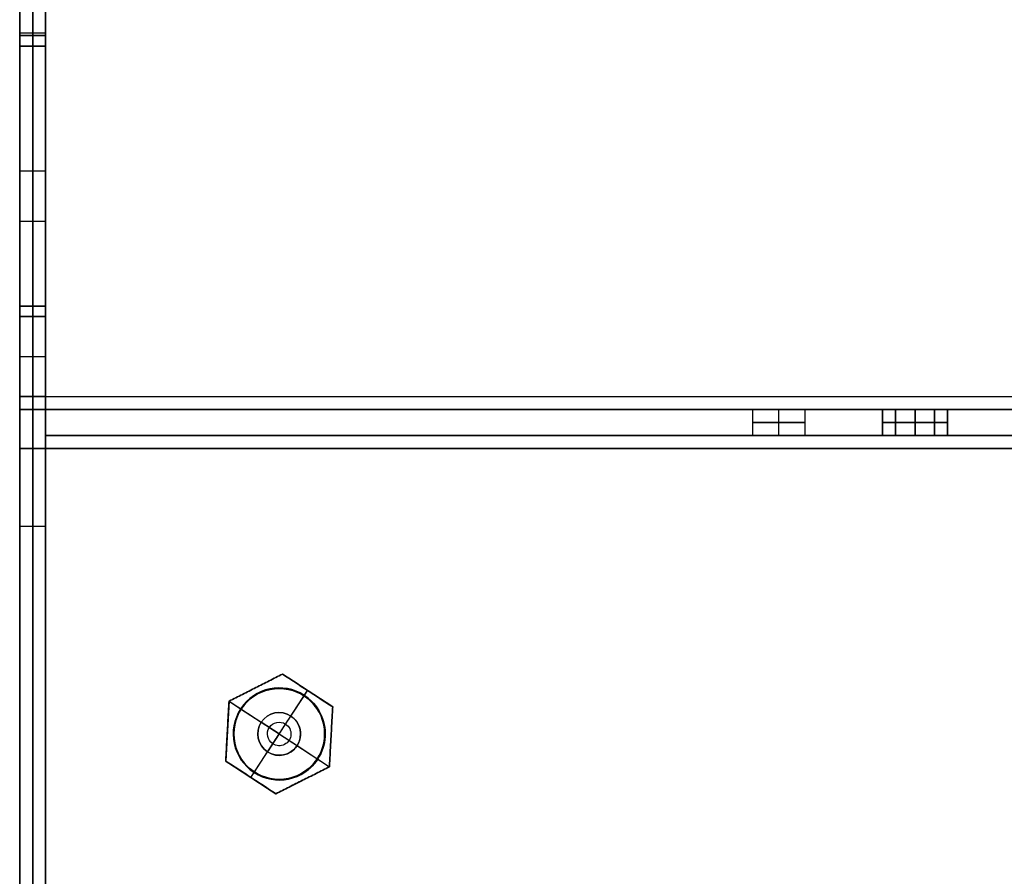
# Model space of a CAD drawing. Header units: millimetres. Extents: x -175 to 175, y -101 to 102.
# Tile 31 of 133: x -144 to -68, y 1 to 67. Entities that reach past the tile are written whole.
import ezdxf

# ---------------------------------------------------------------- set-up
doc = ezdxf.new("R2010")
doc.units = ezdxf.units.MM
doc.layers.add('Livello 01', color=7, linetype='Continuous')

msp = doc.modelspace()

# ---------------------------------------------------------------- linework, layer by layer
at = {"layer": 'Livello 01', "color": 254, "true_color": 0xcad1ee}
for p, q in [((-144, 101.5, -110.5), (-144, -19, -110.5)), ((-142, 101.5, -110.5), (-142, -19, -110.5)), ((-142, 98.5, -197.5), (-142, 37.5, -197.5)), ((-142, 98.5, -23.5), (-142, 37.5, -23.5)), ((-143, 91.5, -283.5), (-143, -36.5, -283.5)), ((-143, -36.5, 62.5), (-143, 91.5, 62.5)), ((-142, 65.508, -199.5), (-144, 65.508, -199.5)), ((-142, 65.508, -21.5), (-144, 65.508, -21.5)), ((-143, 65.31, -20.903), (-143, 44.456, 7.097)), ((-143, 44.456, -228.097), (-143, 65.31, -200.097)), ((-143, 37.5, -22.5), (-143, 64.508, -22.5)), ((-143, 64.508, -198.5), (-143, 37.5, -198.5)), ((-144, 54.883, -6.903), (-142, 54.883, -6.903)), ((-144, 54.883, -214.097), (-142, 54.883, -214.097)), ((-144, 51.004, -22.5), (-142, 51.004, -22.5)), ((-144, 51.004, -198.5), (-142, 51.004, -198.5)), ((-143, 43.654, 7.5), (-143, 37.5, 7.5)), ((-143, 37.5, -228.5), (-143, 43.654, -228.5)), ((-144, 40.577, 7.5), (-142, 40.577, 7.5)), ((-144, 40.577, -228.5), (-142, 40.577, -228.5)), ((-142, 37.5, -23), (-142, 34.902, -23)), ((-142, 34.902, -198), (-142, 37.5, -198)), ((-144, 36.5, -7.5), (-142, 36.5, -7.5)), ((-144, 36.5, -213.5), (-142, 36.5, -213.5)), ((-143, 36.5, -21.5), (-143, 36.5, 6.5)), ((-143, 36.5, -227.5), (-143, 36.5, -199.5)), ((-142, 36.5, -241), (-142, 34.5, -241)), ((-77.5, 36.5, -240.5), (-142, 36.5, -240.5)), ((-142, 34.5, 20), (-142, 36.5, 20)), ((-77.5, 36.5, 19.5), (-142, 36.5, 19.5)), ((-85.5, 34.5, -214.5), (-85.5, 36.5, -214.5)), ((-85.5, 34.5, -273.5), (-85.5, 36.5, -273.5)), ((-85.5, 34.5, 48.5), (-85.5, 36.5, 48.5)), ((-85.5, 34.5, -10.5), (-85.5, 36.5, -10.5)), ((-85.5, 34.5, -6.5), (-85.5, 36.5, -6.5)), ((-85.5, 34.5, 52.5), (-85.5, 36.5, 52.5)), ((-85.5, 34.5, -269.5), (-85.5, 36.5, -269.5)), ((-85.5, 34.5, -210.5), (-85.5, 36.5, -210.5)), ((-77.5, 36.5, 21), (-77.5, 34.5, 21)), ((-77.5, 36.5, -242), (-77.5, 34.5, -242)), ((-75, 36.5, 52.5), (-75, 34.5, 52.5)), ((-75, 34.5, -10.5), (-75, 36.5, -10.5)), ((-75, 36.5, -273.5), (-75, 34.5, -273.5)), ((-75, 36.5, -210.5), (-75, 34.5, -210.5)), ((-67.5, 36.5, -240.5), (-72.5, 36.5, -240.5)), ((-67.5, 36.5, 19.5), (-72.5, 36.5, 19.5)), ((-72.5, 36.5, 21), (-72.5, 34.5, 21)), ((-72.5, 36.5, -242), (-72.5, 34.5, -242)), ((-142, 33.5, 63), (-142, 36.098, 63)), ((-142, 36.098, -284), (-142, 33.5, -284)), ((-142, 36, -24.098), (-142, 36, -21.5)), ((-142, 36, -199.5), (-142, 36, -196.902)), ((-142, 35.5, -282.5), (-142, 35.5, -199.5)), ((-142, 35.5, -21.5), (-142, 35.5, 61.5)), ((-142, 35, 61.5), (-142, 35, 64.098)), ((-142, 35, -285.098), (-142, 35, -282.5)), ((-77.5, 35.5, -9.5), (-77.5, 35.5, 51.5)), ((-77.5, 35.5, -272.5), (-77.5, 35.5, -211.5)), ((-73.5, 35.5, 52.5), (-76.5, 35.5, 52.5)), ((-76.5, 35.5, -10.5), (-73.5, 35.5, -10.5)), ((-76.5, 35.5, -273.5), (-73.5, 35.5, -273.5)), ((-76.5, 35.5, -210.5), (-73.5, 35.5, -210.5)), ((-72.5, 35.5, -9.5), (-72.5, 35.5, 51.5)), ((-72.5, 35.5, -272.5), (-72.5, 35.5, -211.5)), ((-77.5, 34.5, -241), (-142, 34.5, -241)), ((-77.5, 34.5, 20), (-142, 34.5, 20)), ((-67.5, 34.5, -241), (-72.5, 34.5, -241)), ((-67.5, 34.5, 20), (-72.5, 34.5, 20)), ((-144, 33.5, 63.5), (-142, 33.5, 63.5)), ((-144, 33.5, 63.5), (-144, -36.5, 63.5)), ((-144, 33.5, -284.5), (-144, -36.5, -284.5)), ((-144, 33.5, -284.5), (-142, 33.5, -284.5)), ((-143, 33.5, 62.5), (-143, 33.5, 64.5)), ((-143, 33.5, -285.5), (-143, 33.5, -283.5)), ((-144, 32.5, -283.5), (-144, 32.5, 62.5)), ((-142, 32.5, -283.5), (-142, 32.5, 62.5)), ((-144, 27.5, -283.5), (-142, 27.5, -283.5)), ((-144, 27.5, 62.5), (-142, 27.5, 62.5)), ((-123.746, 16.112, 64.2), (-127.867, 14.026, 64.2)), ((-119.879, 13.586, 64.2), (-123.746, 16.112, 64.2)), ((-126.188, 8.151, 64.5), (-121.812, 14.849, 64.5)), ((-125.806, 15.069, 64.5), (-125.806, 15.069, 63.9)), ((-123.098, 12.881, 52.5), (-122.058, 14.472, 52.5)), ((-122.058, 14.472, 63.9), (-121.812, 14.849, 63.9)), ((-121.812, 14.849, 64.5), (-121.812, 14.849, 63.9)), ((-127.867, 14.026, 64.2), (-128.121, 9.414, 64.2)), ((-127.867, 14.026, 63.9), (-126.972, 13.442, 63.9)), ((-127.867, 14.026, 64.5), (-120.133, 8.974, 64.5)), ((-126.972, 13.442, 52.5), (-126.972, 13.442, 63.9)), ((-126.972, 13.442, 52.5), (-125.381, 12.402, 52.5)), ((-120.133, 8.974, 64.2), (-119.879, 13.586, 64.2)), ((-125.381, 12.402, 60), (-125.381, 12.402, 52.5)), ((-124, 11.5, 60.991), (-125.381, 12.402, 60)), ((-127.994, 11.72, 64.5), (-127.994, 11.72, 63.9)), ((-127.5, 11.5, 62.5), (-127.5, 11.5, 64.5)), ((-124, 11.5, 60.991), (-124.902, 10.119, 60)), ((-124, 11.5, 60.991), (-122.619, 10.598, 60)), ((-120.5, 11.5, 62.5), (-120.5, 11.5, 64.5)), ((-120.006, 11.28, 64.5), (-120.006, 11.28, 63.9)), ((-125.942, 8.528, 52.5), (-124.902, 10.119, 52.5)), ((-124.902, 10.119, 60), (-124.902, 10.119, 52.5)), ((-122.619, 10.598, 52.5), (-121.028, 9.558, 52.5)), ((-122.619, 10.598, 60), (-122.619, 10.598, 52.5)), ((-128.121, 9.414, 64.2), (-124.254, 6.888, 64.2)), ((-121.028, 9.558, 52.5), (-121.028, 9.558, 63.9)), ((-121.028, 9.558, 63.9), (-120.133, 8.974, 63.9)), ((-126.188, 8.151, 63.9), (-125.942, 8.528, 63.9)), ((-125.942, 8.528, 52.5), (-125.942, 8.528, 63.9)), ((-124.254, 6.888, 64.2), (-120.133, 8.974, 64.2)), ((-126.188, 8.151, 64.5), (-126.188, 8.151, 63.9)), ((-122.194, 7.931, 64.5), (-122.194, 7.931, 63.9))]:
    msp.add_line(p, q, dxfattribs=at)
at = {"layer": 'Livello 01', "color": 254, "true_color": 0xcad1ee, "extrusion": (1, 0, 0)}
for centre, radius, start, end in [((64.508, -199.5, -144), 1, 323.32189, 90), ((64.508, -21.5, -144), 1, 270, 36.67811), ((64.508, -199.5, -142), 1, 323.32189, 90), ((64.508, -21.5, -142), 1, 270, 36.67811), ((43.654, -227.5, -144), 1, 270, 323.32189), ((43.654, 6.5, -144), 1, 36.67811, 90), ((43.654, -227.5, -142), 1, 270, 323.32189), ((43.654, 6.5, -142), 1, 36.67811, 90), ((37.5, -199.5, -144), 1, 90, 180), ((37.5, -227.5, -144), 1, 180, 270), ((37.5, 6.5, -144), 1, 90, 180), ((37.5, -21.5, -144), 1, 180, 270), ((37.5, -199.5, -142), 1, 90, 180), ((37.5, -227.5, -142), 1, 180, 270), ((37.5, 6.5, -142), 1, 90, 180), ((37.5, -21.5, -142), 1, 180, 270), ((37.5, -199.5, -142), 3, 90, 180), ((33.5, 61.5, -142), 3, 0, 90), ((33.5, -282.5, -142), 1, 270, 0)]:
    msp.add_arc(centre, radius, start, end, dxfattribs=at)
at = {"layer": 'Livello 01', "color": 254, "true_color": 0xcad1ee, "extrusion": (-1, 0, 0)}
for centre, radius, start, end in [((-64.508, -199.5, 143), 1, 90, 216.67811), ((-64.508, -21.5, 143), 1, 143.32189, 270), ((-43.654, -227.5, 143), 1, 216.67811, 270), ((-43.654, 6.5, 143), 1, 90, 143.32189), ((-37.5, -199.5, 143), 1, 0, 90), ((-37.5, -227.5, 143), 1, 270, 0), ((-37.5, 6.5, 143), 1, 0, 90), ((-37.5, -21.5, 143), 1, 270, 0), ((-37.5, -21.5, 142), 3, 270, 0), ((-33.5, -282.5, 142), 3, 180, 270), ((-33.5, 61.5, 142), 1, 90, 180)]:
    msp.add_arc(centre, radius, start, end, dxfattribs=at)
at = {"layer": 'Livello 01', "color": 254, "true_color": 0xcad1ee, "extrusion": (0, -1, 0)}
for centre, radius, start, end in [((-85.5, -212.5, -36.5), 2, 180, 0), ((-85.5, -271.5, -36.5), 2, 180, 0), ((-85.5, 50.5, -36.5), 2, 180, 0), ((-85.5, -8.5, -36.5), 2, 180, 0), ((-85.5, -8.5, -36.5), 2, 0, 180), ((-85.5, 50.5, -36.5), 2, 0, 180), ((-85.5, -271.5, -36.5), 2, 0, 180), ((-85.5, -212.5, -36.5), 2, 0, 180), ((-76.5, 51.5, -36.5), 1, 90, 180), ((-76.5, -9.5, -36.5), 1, 180, 270), ((-76.5, -211.5, -36.5), 1, 90, 180), ((-76.5, -272.5, -36.5), 1, 180, 270), ((-73.5, 51.5, -36.5), 1, 0, 90), ((-73.5, -9.5, -36.5), 1, 270, 0), ((-73.5, -211.5, -36.5), 1, 0, 90), ((-73.5, -272.5, -36.5), 1, 270, 0), ((-76.5, 51.5, -35.5), 1, 90, 180), ((-76.5, -9.5, -35.5), 1, 180, 270), ((-76.5, -211.5, -35.5), 1, 90, 180), ((-76.5, -272.5, -35.5), 1, 180, 270), ((-73.5, 51.5, -35.5), 1, 0, 90), ((-73.5, -9.5, -35.5), 1, 270, 0), ((-73.5, -211.5, -35.5), 1, 0, 90), ((-73.5, -272.5, -35.5), 1, 270, 0), ((-85.5, -8.5, -34.5), 2, 0, 180), ((-85.5, 50.5, -34.5), 2, 0, 180), ((-85.5, -271.5, -34.5), 2, 0, 180), ((-85.5, -212.5, -34.5), 2, 0, 180), ((-76.5, 51.5, -34.5), 1, 90, 180), ((-76.5, -9.5, -34.5), 1, 180, 270), ((-76.5, -211.5, -34.5), 1, 90, 180), ((-76.5, -272.5, -34.5), 1, 180, 270), ((-73.5, 51.5, -34.5), 1, 0, 90), ((-73.5, -9.5, -34.5), 1, 270, 0), ((-73.5, -211.5, -34.5), 1, 0, 90), ((-73.5, -272.5, -34.5), 1, 270, 0)]:
    msp.add_arc(centre, radius, start, end, dxfattribs=at)
at = {"layer": 'Livello 01', "color": 254, "true_color": 0xcad1ee, "extrusion": (0, 1, 0)}
for centre, start, end in [((85.5, -212.5, 35.5), 180, 0), ((85.5, -271.5, 35.5), 180, 0), ((85.5, 50.5, 35.5), 180, 0), ((85.5, -8.5, 35.5), 180, 0), ((85.5, -8.5, 35.5), 0, 180), ((85.5, 50.5, 35.5), 0, 180), ((85.5, -271.5, 35.5), 0, 180), ((85.5, -212.5, 35.5), 0, 180), ((85.5, -212.5, 34.5), 180, 0), ((85.5, -271.5, 34.5), 180, 0), ((85.5, 50.5, 34.5), 180, 0), ((85.5, -8.5, 34.5), 180, 0)]:
    msp.add_arc(centre, 2, start, end, dxfattribs=at)
at = {"layer": 'Livello 01', "color": 254, "true_color": 0xcad1ee, "extrusion": (0, 0, -1)}
for centre, radius, start, end in [((124, 11.5, -64.5), 3.5, 270, 90), ((124, 11.5, -63.9), 3.55, 123.15762, 303.15762), ((124, 11.5, -62.5), 3.5, 90, 270), ((124, 11.5, -64.5), 3.5, 90, 270), ((124, 11.5, -60), 1.65, 303.15762, 123.15762), ((124, 11.5, -56.25), 1.65, 303.15762, 123.15762), ((124, 11.5, -60.446), 0.908, 303.15762, 123.15762), ((124, 11.5, -56.25), 1.65, 123.15762, 303.15762), ((124, 11.5, -60.446), 0.908, 123.15762, 303.15762)]:
    msp.add_arc(centre, radius, start, end, dxfattribs=at)
at = {"layer": 'Livello 01', "color": 254, "true_color": 0xcad1ee}
for centre, radius, start, end in [((-124, 11.5, 52.5), 3.55, 56.84238, 236.84238), ((-124, 11.5, 63.9), 3.55, 56.84238, 236.84238), ((-124, 11.5, 58.2), 3.55, 56.84238, 236.84238), ((-124, 11.5, 62.5), 3.5, 90, 270), ((-124, 11.5, 63.5), 3.5, 90, 270), ((-124, 11.5, 52.5), 3.55, 236.84238, 56.84238), ((-124, 11.5, 58.2), 3.55, 236.84238, 56.84238), ((-124, 11.5, 63.5), 3.5, 270, 90), ((-124, 11.5, 52.5), 1.65, 56.84238, 236.84238), ((-124, 11.5, 60), 1.65, 236.84238, 56.84238), ((-124, 11.5, 52.5), 1.65, 236.84238, 56.84238)]:
    msp.add_arc(centre, radius, start, end, dxfattribs=at)
for points in [[(-142, 98.5, -198.5), (-142, 37.5, -198.5)], [(-142, 37.5, -196.5), (-142, 98.5, -196.5)], [(-142, 98.5, -22.5), (-142, 37.5, -22.5)], [(-142, 98.5, -24.5), (-142, 37.5, -24.5)], [(-144, 91.5, -283.5), (-144, -36.5, -283.5)], [(-144, -36.5, 62.5), (-144, 91.5, 62.5)], [(-142, -36.5, -283.5), (-142, 91.5, -283.5)], [(-142, 91.5, 62.5), (-142, -36.5, 62.5)], [(-144, 65.31, -20.903), (-144, 44.456, 7.097)], [(-142, 65.31, -20.903), (-144, 65.31, -20.903)], [(-144, 44.456, -228.097), (-144, 65.31, -200.097)], [(-144, 65.31, -200.097), (-142, 65.31, -200.097)], [(-142, 65.31, -20.903), (-142, 44.456, 7.097)], [(-142, 44.456, -228.097), (-142, 65.31, -200.097)], [(-144, 64.508, -198.5), (-144, 37.5, -198.5)], [(-144, 37.5, -22.5), (-144, 64.508, -22.5)], [(-144, 64.508, -22.5), (-142, 64.508, -22.5)], [(-142, 64.508, -198.5), (-144, 64.508, -198.5)], [(-142, 64.508, -198.5), (-142, 37.5, -198.5)], [(-142, 37.5, -22.5), (-142, 64.508, -22.5)], [(-144, 44.456, 7.097), (-142, 44.456, 7.097)], [(-142, 44.456, -228.097), (-144, 44.456, -228.097)], [(-144, 37.5, -228.5), (-144, 43.654, -228.5)], [(-144, 43.654, 7.5), (-144, 37.5, 7.5)], [(-142, 43.654, 7.5), (-144, 43.654, 7.5)], [(-144, 43.654, -228.5), (-142, 43.654, -228.5)], [(-142, 37.5, -228.5), (-142, 43.654, -228.5)], [(-142, 43.654, 7.5), (-142, 37.5, 7.5)], [(-142, 37.5, -22.5), (-144, 37.5, -22.5)], [(-144, 37.5, 7.5), (-142, 37.5, 7.5)], [(-144, 37.5, -198.5), (-142, 37.5, -198.5)], [(-142, 37.5, -228.5), (-144, 37.5, -228.5)], [(-142, 37.5, -198.5), (-142, 37.5, -196.5)], [(-142, 37.5, -198.5), (-142, 36.5, -198.5)], [(-142, 37.5, -196.5), (142, 37.5, -196.5)], [(-142, 37.5, -22.5), (-142, 36.5, -22.5)], [(-142, 37.5, -24.5), (142, 37.5, -24.5)], [(-142, 37.5, -24.5), (-142, 37.5, -22.5)], [(-144, 36.5, -199.5), (-144, 36.5, -227.5)], [(-144, 36.5, 6.5), (-144, 36.5, -21.5)], [(-142, 36.5, 6.5), (-144, 36.5, 6.5)], [(-144, 36.5, -21.5), (-142, 36.5, -21.5)], [(-142, 36.5, -199.5), (-144, 36.5, -199.5)], [(-144, 36.5, -227.5), (-142, 36.5, -227.5)], [(-142, 36.5, -199.5), (-142, 36.5, -227.5)], [(-142, 36.5, 6.5), (-142, 36.5, -21.5)], [(-142, 34.5, -282.5), (-142, 36.5, -282.5)], [(-142, 36.5, -199.5), (-142, 34.5, -199.5)], [(-142, 36.5, -282.5), (-142, 36.5, -199.5)], [(142, 36.5, -282.5), (-142, 36.5, -282.5)], [(-142, 36.5, -199.5), (-142, 36.5, -198.5)], [(-142, 36.5, -198.5), (142, 36.5, -198.5)], [(-142, 36.5, 61.5), (-142, 34.5, 61.5)], [(-142, 36.5, -21.5), (-142, 36.5, 61.5)], [(-142, 34.5, -21.5), (-142, 36.5, -21.5)], [(-142, 36.5, -22.5), (-142, 36.5, -21.5)], [(-142, 36.5, 61.5), (142, 36.5, 61.5)], [(142, 36.5, -22.5), (-142, 36.5, -22.5)], [(-87.5, 34.5, -212.5), (-87.5, 36.5, -212.5)], [(-87.5, 34.5, -271.5), (-87.5, 36.5, -271.5)], [(-87.5, 34.5, 50.5), (-87.5, 36.5, 50.5)], [(-87.5, 34.5, -8.5), (-87.5, 36.5, -8.5)], [(-83.5, 36.5, -212.5), (-83.5, 34.5, -212.5)], [(-83.5, 36.5, -271.5), (-83.5, 34.5, -271.5)], [(-83.5, 36.5, 50.5), (-83.5, 34.5, 50.5)], [(-83.5, 36.5, -8.5), (-83.5, 34.5, -8.5)], [(-77.5, 36.5, -211.5), (-77.5, 36.5, -272.5)], [(-77.5, 36.5, 51.5), (-77.5, 36.5, -9.5)], [(-77.5, 34.5, 51.5), (-77.5, 36.5, 51.5)], [(-77.5, 36.5, -9.5), (-77.5, 34.5, -9.5)], [(-77.5, 34.5, -211.5), (-77.5, 36.5, -211.5)], [(-77.5, 36.5, -272.5), (-77.5, 34.5, -272.5)], [(-73.5, 36.5, -210.5), (-76.5, 36.5, -210.5)], [(-76.5, 36.5, -273.5), (-73.5, 36.5, -273.5)], [(-76.5, 36.5, -10.5), (-73.5, 36.5, -10.5)], [(-73.5, 36.5, 52.5), (-76.5, 36.5, 52.5)], [(-76.5, 36.5, 52.5), (-76.5, 34.5, 52.5)], [(-76.5, 34.5, -10.5), (-76.5, 36.5, -10.5)], [(-76.5, 34.5, -273.5), (-76.5, 36.5, -273.5)], [(-76.5, 36.5, -210.5), (-76.5, 34.5, -210.5)], [(-73.5, 34.5, 52.5), (-73.5, 36.5, 52.5)], [(-73.5, 36.5, -10.5), (-73.5, 34.5, -10.5)], [(-73.5, 36.5, -273.5), (-73.5, 34.5, -273.5)], [(-73.5, 34.5, -210.5), (-73.5, 36.5, -210.5)], [(-72.5, 36.5, -272.5), (-72.5, 36.5, -211.5)], [(-72.5, 36.5, -9.5), (-72.5, 36.5, 51.5)], [(-72.5, 36.5, 51.5), (-72.5, 34.5, 51.5)], [(-72.5, 34.5, -9.5), (-72.5, 36.5, -9.5)], [(-72.5, 36.5, -211.5), (-72.5, 34.5, -211.5)], [(-72.5, 34.5, -272.5), (-72.5, 36.5, -272.5)], [(-142, 34.5, -199.5), (-142, 34.5, -282.5)], [(142, 34.5, -282.5), (-142, 34.5, -282.5)], [(-142, 34.5, -199.5), (142, 34.5, -199.5)], [(-142, 34.5, 61.5), (-142, 34.5, -21.5)], [(-142, 34.5, 61.5), (142, 34.5, 61.5)], [(142, 34.5, -21.5), (-142, 34.5, -21.5)], [(-77.5, 34.5, -211.5), (-77.5, 34.5, -272.5)], [(-77.5, 34.5, 51.5), (-77.5, 34.5, -9.5)], [(-76.5, 34.5, -273.5), (-73.5, 34.5, -273.5)], [(-73.5, 34.5, -210.5), (-76.5, 34.5, -210.5)], [(-76.5, 34.5, -10.5), (-73.5, 34.5, -10.5)], [(-73.5, 34.5, 52.5), (-76.5, 34.5, 52.5)], [(-72.5, 34.5, -272.5), (-72.5, 34.5, -211.5)], [(-72.5, 34.5, -9.5), (-72.5, 34.5, 51.5)], [(-142, 33.5, 62.5), (-144, 33.5, 62.5)], [(-144, 33.5, 62.5), (-144, 33.5, 64.5)], [(-144, 33.5, 64.5), (-142, 33.5, 64.5)], [(-144, 33.5, 62.5), (-144, -36.5, 62.5)], [(-144, -36.5, 64.5), (-144, 33.5, 64.5)], [(-144, 33.5, -285.5), (-144, -36.5, -285.5)], [(-144, -36.5, -283.5), (-144, 33.5, -283.5)], [(-144, 33.5, -283.5), (-144, 33.5, -285.5)], [(-144, 33.5, -285.5), (-142, 33.5, -285.5)], [(-144, 33.5, -283.5), (-142, 33.5, -283.5)], [(-142, 33.5, 64.5), (-142, 33.5, 62.5)], [(-142, 33.5, 64.5), (142, 33.5, 64.5)], [(-142, 33.5, 62.5), (142, 33.5, 62.5)], [(-142, 33.5, -285.5), (-142, 33.5, -283.5)], [(142, 33.5, -285.5), (-142, 33.5, -285.5)], [(142, 33.5, -283.5), (-142, 33.5, -283.5)], [(-123.746, 16.112, 64.5), (-127.867, 14.026, 64.5)], [(-127.867, 14.026, 63.9), (-123.746, 16.112, 63.9)], [(-123.746, 16.112, 63.9), (-119.879, 13.586, 63.9)], [(-123.746, 16.112, 63.9), (-123.746, 16.112, 64.5)], [(-119.879, 13.586, 64.5), (-123.746, 16.112, 64.5)], [(-124, 15, 64.5), (-124, 15, 62.5)], [(-122.058, 14.472, 52.5), (-122.058, 14.472, 63.9)], [(-127.867, 14.026, 64.5), (-128.121, 9.414, 64.5)], [(-128.121, 9.414, 63.9), (-127.867, 14.026, 63.9)], [(-127.867, 14.026, 63.9), (-127.867, 14.026, 64.5)], [(-120.133, 8.974, 64.5), (-119.879, 13.586, 64.5)], [(-119.879, 13.586, 63.9), (-120.133, 8.974, 63.9)], [(-119.879, 13.586, 63.9), (-119.879, 13.586, 64.5)], [(-124, 11.5, 60.991), (-123.098, 12.881, 60)], [(-123.098, 12.881, 60), (-123.098, 12.881, 52.5)], [(-124.902, 10.119, 60), (-124, 11.5, 60.991)], [(-124.902, 10.119, 52.5), (-124.902, 10.119, 60)], [(-124.254, 6.888, 63.9), (-128.121, 9.414, 63.9)], [(-128.121, 9.414, 64.5), (-128.121, 9.414, 63.9)], [(-128.121, 9.414, 64.5), (-124.254, 6.888, 64.5)], [(-125.942, 8.528, 63.9), (-125.942, 8.528, 52.5)], [(-124.254, 6.888, 64.5), (-120.133, 8.974, 64.5)], [(-120.133, 8.974, 63.9), (-124.254, 6.888, 63.9)], [(-120.133, 8.974, 63.9), (-120.133, 8.974, 64.5)], [(-124, 8, 62.5), (-124, 8, 64.5)], [(-124.254, 6.888, 63.9), (-124.254, 6.888, 64.5)]]:
    msp.add_open_spline(points, degree=1, dxfattribs=at)

doc.saveas('drawing.dxf')
